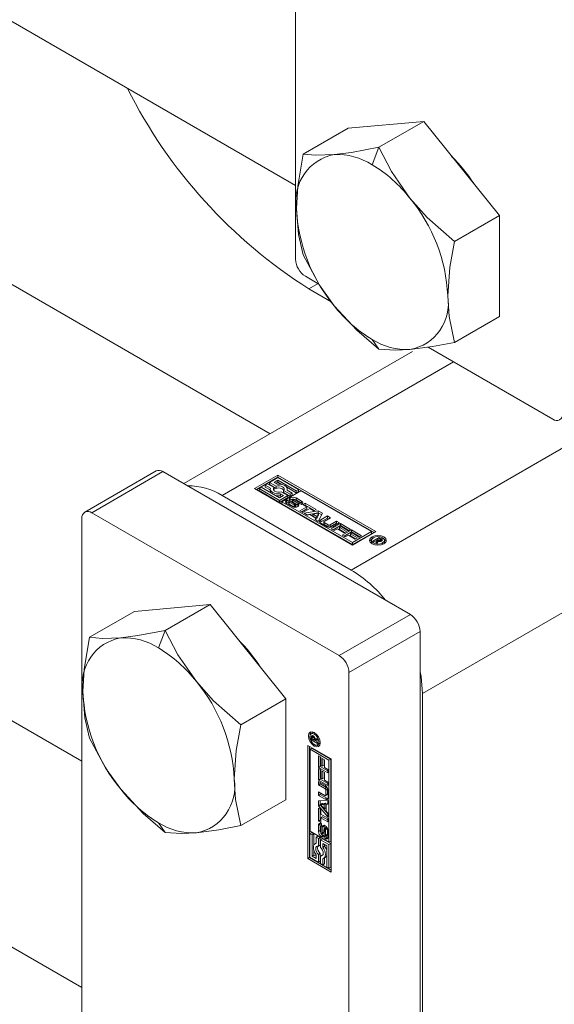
# Model space of a CAD drawing. Header units: millimetres. Extents: x 525 to 29324, y 175 to 20618.
# Tile 211 of 256: x 10328 to 10371, y 13112 to 13191. Entities that reach past the tile are written whole.
import ezdxf

# ---------------------------------------------------------------- set-up
doc = ezdxf.new("R2010")
doc.units = ezdxf.units.MM
doc.linetypes.add('SLD-Centrada-doble', pattern=[12.7, 6.35, -1.27, 1.27, -1.27, 1.27, -1.27])
doc.linetypes.add('SLD-Continua', pattern=[0])

msp = doc.modelspace()

# ---------------------------------------------------------------- linework, layer by layer
at = {"color": 7, "linetype": 'SLD-Continua', "lineweight": 18, "ltscale": 35}
for p, q in [((10348.308, 13157.696), (9000.101, 13935.999)), ((9037.429, 13935.327), (10350.327, 13177.406)), ((8985.103, 13910.018), (10333.357, 13131.687)), ((9091.169, 13830.814), (10333.357, 13113.714)), ((10350.327, 13171.547), (10350.327, 13226.909)), ((10360.51, 13182.502), (10354.499, 13181.965)), ((10360.51, 13182.502), (10356.945, 13180.445)), ((10366.52, 13175.025), (10360.51, 13182.502)), ((10354.499, 13181.965), (10350.935, 13179.907)), ((10366.52, 13175.025), (10362.956, 13172.968)), ((10366.52, 13167.011), (10366.52, 13175.025)), ((10352.184, 13169.577), (10351.105, 13170.2)), ((10351.388, 13169.203), (10353.168, 13168.175)), ((10351.388, 13169.203), (10353.168, 13168.175)), ((10351.388, 13169.203), (10353.168, 13168.175)), ((10351.388, 13169.203), (10353.168, 13168.175)), ((10351.388, 13169.203), (10353.168, 13168.175)), ((10366.52, 13167.011), (10362.956, 13164.953)), ((10370.763, 13158.852), (10360.86, 13164.569)), ((10359.61, 13164.221), (10341.444, 13153.733)), ((10339.242, 13154.741), (10333.585, 13151.476)), ((10359.449, 13143.339), (10339.792, 13154.687)), ((10347.075, 13153.34), (10348.931, 13154.412)), ((10348.931, 13154.412), (10356.71, 13149.922)), ((10348.931, 13154.249), (10348.931, 13154.412)), ((10347.216, 13153.258), (10348.931, 13154.249)), ((10348.091, 13153.724), (10347.915, 13153.623)), ((10347.915, 13153.623), (10348.33, 13153.384)), ((10347.915, 13153.46), (10347.915, 13153.623)), ((10348.617, 13153.421), (10348.091, 13153.724)), ((10348.931, 13154.21), (10348.266, 13153.825)), ((10348.266, 13153.825), (10348.792, 13153.522)), ((10348.266, 13153.662), (10348.266, 13153.825)), ((10348.266, 13153.662), (10348.792, 13153.358)), ((10348.616, 13153.825), (10348.931, 13154.007)), ((10348.856, 13153.687), (10348.616, 13153.825)), ((10348.758, 13153.744), (10348.931, 13153.844)), ((10348.792, 13153.358), (10348.792, 13153.522)), ((10356.568, 13149.84), (10348.931, 13154.249)), ((10350.558, 13153.27), (10348.931, 13154.21)), ((10348.931, 13154.007), (10350.383, 13153.169)), ((10348.931, 13153.844), (10348.931, 13154.007)), ((10348.931, 13153.844), (10349.235, 13153.669)), ((10344.494, 13152.789), (10354.747, 13146.87)), ((10354.853, 13148.85), (10347.075, 13153.34)), ((10347.6, 13153.441), (10347.425, 13153.34)), ((10347.425, 13153.34), (10349.052, 13152.401)), ((10347.425, 13153.177), (10347.425, 13153.34)), ((10347.425, 13153.177), (10349.052, 13152.238)), ((10349.052, 13152.603), (10347.6, 13153.441)), ((10347.915, 13153.46), (10348.317, 13153.228)), ((10348.317, 13153.305), (10348.317, 13153.142)), ((10348.591, 13153.224), (10348.617, 13153.257)), ((10348.617, 13153.257), (10348.617, 13153.421)), ((10349.052, 13152.401), (10349.718, 13152.785)), ((10349.367, 13152.785), (10349.052, 13152.603)), ((10349.127, 13152.923), (10349.367, 13152.785)), ((10349.127, 13152.76), (10349.127, 13152.923)), ((10349.127, 13152.76), (10349.226, 13152.703)), ((10349.718, 13152.785), (10349.192, 13153.089)), ((10350.733, 13153.169), (10349.227, 13152.3)), ((10349.367, 13153.19), (10349.893, 13152.886)), ((10349.367, 13153.026), (10349.367, 13153.19)), ((10349.367, 13153.026), (10349.893, 13152.723)), ((10349.621, 13153.446), (10350.383, 13153.006)), ((10350.068, 13152.987), (10349.653, 13153.227)), ((10349.667, 13153.219), (10349.667, 13153.305)), ((10349.718, 13152.622), (10349.718, 13152.785)), ((10349.893, 13152.886), (10350.068, 13152.987)), ((10349.893, 13152.723), (10349.893, 13152.886)), ((10349.893, 13152.723), (10350.068, 13152.824)), ((10350.068, 13152.824), (10350.068, 13152.987)), ((10350.383, 13153.169), (10350.558, 13153.27)), ((10350.383, 13153.006), (10350.383, 13153.169)), ((10350.383, 13153.006), (10350.558, 13153.107)), ((10350.558, 13153.107), (10350.558, 13153.27)), ((10356.359, 13149.922), (10350.733, 13153.169)), ((10349.052, 13152.238), (10349.718, 13152.622)), ((10349.052, 13152.238), (10349.052, 13152.401)), ((10349.227, 13152.3), (10354.853, 13149.052)), ((10349.227, 13152.3), (10349.227, 13152.136)), ((10349.227, 13152.136), (10354.853, 13148.889)), ((10350.047, 13151.912), (10349.61, 13152.165)), ((10349.621, 13152.436), (10349.802, 13152.331)), ((10349.621, 13152.272), (10349.621, 13152.436)), ((10349.621, 13152.272), (10349.786, 13152.177)), ((10349.786, 13152.309), (10349.786, 13152.146)), ((10349.802, 13152.331), (10349.798, 13152.329)), ((10349.832, 13152.256), (10350.206, 13152.04)), ((10349.832, 13152.093), (10350.206, 13151.877)), ((10350.306, 13152.094), (10349.907, 13152.337)), ((10350.066, 13152.472), (10350.066, 13152.308)), ((10350.11, 13152.418), (10350.513, 13152.174)), ((10350.11, 13152.255), (10350.513, 13152.011)), ((10350.576, 13152.258), (10350.202, 13152.474)), ((10350.259, 13151.858), (10350.259, 13152.019)), ((10350.308, 13151.858), (10350.308, 13152.014)), ((10350.347, 13151.877), (10350.347, 13152.04)), ((10350.365, 13152.603), (10350.803, 13152.35)), ((10350.365, 13152.439), (10350.803, 13152.187)), ((10350.791, 13152.078), (10350.609, 13152.183)), ((10350.623, 13152.176), (10350.623, 13152.205)), ((10350.903, 13152.085), (10351.081, 13152.188)), ((10351.227, 13151.897), (10350.903, 13152.085)), ((10351.044, 13152.003), (10351.081, 13152.024)), ((10351.081, 13152.188), (10351.969, 13151.675)), ((10351.081, 13152.024), (10351.081, 13152.188)), ((10351.081, 13152.024), (10351.827, 13151.594)), ((10353.792, 13140.073), (10334.135, 13151.421)), ((10350.674, 13151.578), (10351.227, 13151.897)), ((10350.913, 13151.44), (10350.674, 13151.578)), ((10350.815, 13151.497), (10351.227, 13151.734)), ((10351.466, 13151.759), (10350.913, 13151.44)), ((10351.011, 13151.384), (10352.131, 13151.582)), ((10351.266, 13151.237), (10351.011, 13151.384)), ((10351.227, 13151.734), (10351.227, 13151.897)), ((10351.227, 13151.259), (10352.131, 13151.418)), ((10351.454, 13151.269), (10351.266, 13151.237)), ((10351.936, 13150.991), (10351.454, 13151.269)), ((10351.79, 13151.572), (10351.466, 13151.759)), ((10352.144, 13151.39), (10351.697, 13151.313)), ((10351.697, 13151.313), (10352.012, 13151.132)), ((10351.697, 13151.15), (10351.697, 13151.313)), ((10351.697, 13151.15), (10352.012, 13150.968)), ((10351.969, 13151.675), (10351.79, 13151.572)), ((10352.012, 13151.132), (10352.144, 13151.39)), ((10352.012, 13150.968), (10352.144, 13151.227)), ((10352.012, 13150.968), (10352.012, 13151.132)), ((10352.131, 13151.582), (10352.477, 13151.382)), ((10352.131, 13151.418), (10352.131, 13151.582)), ((10352.131, 13151.418), (10352.41, 13151.257)), ((10352.477, 13151.382), (10352.134, 13150.735)), ((10352.144, 13151.227), (10352.144, 13151.39)), ((10352.326, 13150.859), (10352.854, 13151.164)), ((10352.854, 13151.164), (10353.093, 13151.026)), ((10352.854, 13151.001), (10352.854, 13151.164)), ((10333.357, 13084.996), (10333.357, 13150.972)), ((10351.879, 13150.883), (10351.936, 13150.991)), ((10352.134, 13150.735), (10351.879, 13150.883)), ((10351.936, 13150.85), (10351.936, 13150.991)), ((10352.326, 13150.696), (10352.854, 13151.001)), ((10352.833, 13150.306), (10352.326, 13150.598)), ((10352.561, 13150.695), (10352.561, 13150.531)), ((10353.093, 13151.026), (10352.591, 13150.737)), ((10352.591, 13150.653), (10352.928, 13150.459)), ((10352.591, 13150.49), (10352.928, 13150.295)), ((10352.854, 13151.001), (10352.951, 13150.945)), ((10353.072, 13150.459), (10353.574, 13150.748)), ((10353.072, 13150.295), (10353.574, 13150.585)), ((10353.165, 13150.14), (10353.897, 13150.562)), ((10353.813, 13150.61), (10353.285, 13150.306)), ((10353.307, 13150.058), (10353.897, 13150.399)), ((10353.574, 13150.748), (10353.813, 13150.61)), ((10353.574, 13150.585), (10353.574, 13150.748)), ((10353.574, 13150.585), (10353.672, 13150.529)), ((10353.897, 13150.562), (10354.697, 13150.1)), ((10353.897, 13150.399), (10353.897, 13150.562)), ((10353.897, 13150.399), (10354.555, 13150.019)), ((10353.402, 13150.003), (10353.165, 13150.14)), ((10353.652, 13150.147), (10353.402, 13150.003)), ((10354.188, 13149.838), (10353.652, 13150.147)), ((10353.955, 13150.322), (10353.83, 13150.25)), ((10353.83, 13150.25), (10354.366, 13149.941)), ((10353.83, 13150.087), (10353.83, 13150.25)), ((10353.83, 13150.087), (10354.225, 13149.859)), ((10354.518, 13149.997), (10353.955, 13150.322)), ((10354.035, 13149.638), (10354.767, 13150.06)), ((10354.272, 13149.501), (10354.035, 13149.638)), ((10354.177, 13149.556), (10354.767, 13149.897)), ((10354.366, 13149.941), (10354.188, 13149.838)), ((10354.522, 13149.645), (10354.272, 13149.501)), ((10354.697, 13150.1), (10354.518, 13149.997)), ((10355.057, 13149.336), (10354.522, 13149.645)), ((10354.825, 13149.82), (10354.7, 13149.748)), ((10354.7, 13149.748), (10355.236, 13149.439)), ((10354.7, 13149.585), (10354.7, 13149.748)), ((10354.7, 13149.585), (10355.095, 13149.357)), ((10354.767, 13150.06), (10355.567, 13149.598)), ((10354.767, 13149.897), (10354.767, 13150.06)), ((10354.767, 13149.897), (10355.425, 13149.517)), ((10355.388, 13149.495), (10354.825, 13149.82)), ((10356.71, 13149.922), (10354.853, 13148.85)), ((10354.853, 13149.052), (10356.359, 13149.922)), ((10354.853, 13148.889), (10356.359, 13149.758)), ((10355.567, 13149.598), (10355.388, 13149.495)), ((10356.359, 13149.922), (10356.359, 13149.758)), ((10354.853, 13148.889), (10354.853, 13149.052)), ((10355.236, 13149.439), (10355.057, 13149.336)), ((10356.363, 13149.23), (10356.363, 13149.067)), ((10356.363, 13149.067), (10356.392, 13148.968)), ((10356.465, 13149.167), (10356.972, 13149.459)), ((10356.564, 13149.109), (10356.465, 13149.167)), ((10356.8, 13149.245), (10356.564, 13149.109)), ((10356.697, 13149.033), (10356.8, 13149.245)), ((10356.813, 13148.966), (10356.697, 13149.033)), ((10356.759, 13148.997), (10356.8, 13149.082)), ((10356.8, 13149.082), (10356.8, 13149.245)), ((10356.8, 13149.196), (10356.823, 13149.21)), ((10356.882, 13149.151), (10356.813, 13148.966)), ((10356.988, 13149.354), (10356.823, 13149.258)), ((10356.823, 13149.258), (10356.846, 13149.245)), ((10356.823, 13149.095), (10356.823, 13149.258)), ((10356.823, 13149.095), (10356.846, 13149.082)), ((10356.846, 13149.082), (10356.846, 13149.245)), ((10356.846, 13149.082), (10356.854, 13149.077)), ((10356.962, 13149.133), (10356.962, 13149.206)), ((10356.972, 13149.459), (10357.138, 13149.363)), ((10356.972, 13149.344), (10356.972, 13149.459)), ((10357.025, 13149.333), (10356.988, 13149.354)), ((10357.038, 13149.325), (10357.025, 13149.333)), ((10357.049, 13149.317), (10357.038, 13149.325)), ((10357.044, 13149.134), (10357.044, 13149.222)), ((10357.088, 13149.143), (10357.088, 13149.269)), ((10357.088, 13149.228), (10357.138, 13149.199)), ((10357.358, 13148.968), (10357.387, 13149.067)), ((10357.387, 13149.067), (10357.387, 13149.23)), ((10343.539, 13144.126), (10337.529, 13143.589)), ((10343.539, 13144.126), (10339.975, 13142.069)), ((10349.55, 13136.65), (10343.539, 13144.126)), ((10337.529, 13143.589), (10333.964, 13141.531)), ((10360.227, 13076.015), (10360.227, 13141.992)), ((10354.57, 13072.75), (10354.57, 13138.726)), ((10360.404, 13080.731), (10360.404, 13137.072)), ((10349.55, 13136.65), (10345.985, 13134.592)), ((10349.55, 13128.635), (10349.55, 13136.65)), ((10351.701, 13133.953), (10351.559, 13133.872)), ((10351.8, 13133.977), (10351.701, 13133.953)), ((10351.569, 13133.397), (10351.569, 13133.59)), ((10351.668, 13133.455), (10351.569, 13133.397)), ((10352.075, 13133.105), (10351.569, 13133.397)), ((10351.653, 13133.535), (10351.652, 13133.521)), ((10351.652, 13133.521), (10351.652, 13133.506)), ((10351.652, 13133.506), (10351.652, 13133.464)), ((10351.652, 13133.464), (10351.817, 13133.369)), ((10351.785, 13133.656), (10351.676, 13133.593)), ((10351.71, 13133.613), (10351.71, 13133.671)), ((10351.815, 13133.622), (10351.738, 13133.578)), ((10351.856, 13133.552), (10351.793, 13133.515)), ((10351.959, 13133.477), (10351.817, 13133.395)), ((10351.959, 13133.45), (10351.817, 13133.369)), ((10351.817, 13133.369), (10351.817, 13133.395)), ((10351.982, 13133.437), (10351.84, 13133.355)), ((10352.075, 13133.372), (10351.84, 13133.355)), ((10351.84, 13133.355), (10352.075, 13133.219)), ((10351.882, 13133.379), (10351.859, 13133.393)), ((10351.88, 13133.474), (10352.075, 13133.506)), ((10351.959, 13133.477), (10351.959, 13133.487)), ((10351.959, 13133.45), (10351.959, 13133.477)), ((10352.075, 13133.444), (10351.982, 13133.437)), ((10352.075, 13133.506), (10352.075, 13133.372)), ((10352.075, 13133.219), (10352.075, 13133.105)), ((10351.299, 13132.939), (10353.156, 13131.867)), ((10351.299, 13123.957), (10351.299, 13132.939)), ((10351.441, 13132.857), (10351.441, 13124.038)), ((10351.475, 13132.635), (10351.616, 13132.717)), ((10351.475, 13132.635), (10351.475, 13126.139)), ((10352.981, 13131.766), (10351.475, 13132.635)), ((10353.122, 13131.847), (10351.616, 13132.717)), ((10352.072, 13132.984), (10352.213, 13133.066)), ((10352.151, 13132.111), (10352.329, 13132.008)), ((10352.151, 13131.187), (10352.151, 13132.111)), ((10352.292, 13131.269), (10352.292, 13132.029)), ((10352.329, 13132.008), (10352.329, 13131.357)), ((10352.454, 13131.904), (10352.633, 13131.801)), ((10352.454, 13131.285), (10352.454, 13131.904)), ((10352.596, 13131.367), (10352.596, 13131.823)), ((10352.633, 13131.801), (10352.633, 13131.182)), ((10353.122, 13131.847), (10352.981, 13131.766)), ((10352.981, 13125.27), (10352.981, 13131.766)), ((10353.122, 13125.351), (10353.122, 13131.847)), ((10353.156, 13131.867), (10353.156, 13122.885)), ((10352.292, 13131.269), (10352.151, 13131.187)), ((10352.882, 13130.765), (10352.151, 13131.187)), ((10352.151, 13131.106), (10352.329, 13131.003)), ((10352.151, 13130.182), (10352.151, 13131.106)), ((10352.882, 13130.928), (10352.292, 13131.269)), ((10352.292, 13130.264), (10352.292, 13131.025)), ((10352.329, 13131.357), (10352.454, 13131.285)), ((10352.329, 13131.003), (10352.329, 13130.353)), ((10352.596, 13131.367), (10352.454, 13131.285)), ((10352.454, 13130.9), (10352.633, 13130.797)), ((10352.454, 13130.281), (10352.454, 13130.9)), ((10352.596, 13130.362), (10352.596, 13130.818)), ((10352.633, 13131.182), (10352.882, 13131.038)), ((10352.882, 13131.038), (10352.882, 13130.765)), ((10352.292, 13130.264), (10352.151, 13130.182)), ((10352.882, 13129.76), (10352.151, 13130.182)), ((10352.151, 13130.086), (10352.679, 13129.781)), ((10352.151, 13129.81), (10352.151, 13130.086)), ((10352.882, 13129.923), (10352.292, 13130.264)), ((10352.329, 13130.353), (10352.454, 13130.281)), ((10352.596, 13130.362), (10352.454, 13130.281)), ((10352.633, 13130.797), (10352.633, 13130.178)), ((10352.633, 13130.178), (10352.882, 13130.034)), ((10352.882, 13130.034), (10352.882, 13129.76)), ((10352.292, 13129.892), (10352.151, 13129.81)), ((10352.653, 13129.52), (10352.151, 13129.81)), ((10352.151, 13129.254), (10352.653, 13128.964)), ((10352.151, 13128.978), (10352.151, 13129.254)), ((10352.292, 13129.892), (10352.292, 13130.004)), ((10352.794, 13129.602), (10352.292, 13129.892)), ((10352.725, 13129.006), (10352.725, 13129.395)), ((10352.867, 13129.088), (10352.867, 13129.476)), ((10352.905, 13129.389), (10352.905, 13128.804)), ((10349.55, 13128.635), (10345.985, 13126.578)), ((10352.292, 13129.06), (10352.151, 13128.978)), ((10352.679, 13128.674), (10352.151, 13128.978)), ((10352.151, 13128.542), (10352.882, 13128.569)), ((10352.151, 13128.143), (10352.151, 13128.542)), ((10352.292, 13129.06), (10352.292, 13129.172)), ((10352.82, 13128.755), (10352.292, 13129.06)), ((10352.292, 13128.225), (10352.292, 13128.548)), ((10352.704, 13128.959), (10352.845, 13129.041)), ((10352.882, 13128.569), (10352.882, 13128.275)), ((10352.292, 13128.225), (10352.151, 13128.143)), ((10352.882, 13127.272), (10352.151, 13128.143)), ((10352.151, 13127.956), (10352.329, 13127.853)), ((10352.151, 13126.931), (10352.151, 13127.956)), ((10352.882, 13127.522), (10352.292, 13128.225)), ((10352.292, 13127.013), (10352.292, 13127.875)), ((10352.452, 13128.333), (10352.31, 13128.251)), ((10352.6, 13128.265), (10352.31, 13128.251)), ((10352.31, 13128.251), (10352.6, 13127.902)), ((10352.329, 13127.853), (10352.329, 13127.478)), ((10352.742, 13128.347), (10352.452, 13128.333)), ((10352.742, 13128.347), (10352.6, 13128.265)), ((10352.6, 13127.902), (10352.6, 13128.265)), ((10352.742, 13127.983), (10352.6, 13127.902)), ((10352.742, 13127.983), (10352.742, 13128.347)), ((10352.882, 13128.34), (10352.76, 13128.269)), ((10352.882, 13128.275), (10352.76, 13128.269)), ((10352.76, 13128.269), (10352.76, 13127.713)), ((10352.76, 13127.713), (10352.882, 13127.567)), ((10352.292, 13127.013), (10352.151, 13126.931)), ((10352.329, 13126.828), (10352.151, 13126.931)), ((10352.329, 13126.991), (10352.292, 13127.013)), ((10352.329, 13127.478), (10352.882, 13127.159)), ((10352.471, 13127.284), (10352.329, 13127.202)), ((10352.329, 13127.202), (10352.329, 13126.828)), ((10352.882, 13126.883), (10352.329, 13127.202)), ((10352.882, 13127.047), (10352.471, 13127.284)), ((10352.882, 13127.567), (10352.882, 13127.272)), ((10352.882, 13127.159), (10352.882, 13126.883)), ((10351.475, 13126.139), (10352.981, 13125.27)), ((10352.149, 13126.104), (10352.149, 13126.609)), ((10352.291, 13126.185), (10352.291, 13126.69)), ((10352.342, 13126.458), (10352.342, 13126.026)), ((10352.39, 13126.54), (10352.365, 13126.525)), ((10352.391, 13126.734), (10352.39, 13126.524)), ((10352.437, 13125.975), (10352.446, 13126.445)), ((10352.578, 13126.057), (10352.588, 13126.527)), ((10352.619, 13126.307), (10352.609, 13125.839)), ((10352.787, 13126.451), (10352.646, 13126.369)), ((10352.823, 13126.426), (10352.688, 13126.348)), ((10352.848, 13126.384), (10352.708, 13126.303)), ((10352.716, 13125.815), (10352.716, 13126.247)), ((10352.857, 13125.897), (10352.857, 13126.329)), ((10352.906, 13126.174), (10352.906, 13125.669)), ((10351.616, 13126.018), (10351.474, 13125.937)), ((10351.65, 13125.836), (10351.474, 13125.937)), ((10351.474, 13125.937), (10351.474, 13124.058)), ((10351.791, 13125.917), (10351.616, 13126.018)), ((10351.791, 13125.917), (10351.65, 13125.836)), ((10351.65, 13124.159), (10351.65, 13125.836)), ((10351.791, 13125.037), (10351.791, 13125.917)), ((10352.106, 13125.735), (10351.965, 13125.654)), ((10351.965, 13125.654), (10351.965, 13125.174)), ((10352.14, 13125.552), (10351.965, 13125.654)), ((10352.281, 13125.634), (10352.106, 13125.735)), ((10352.281, 13125.634), (10352.14, 13125.552)), ((10352.14, 13124.945), (10352.14, 13125.552)), ((10352.281, 13125.027), (10352.281, 13125.634)), ((10352.457, 13125.533), (10352.315, 13125.451)), ((10352.981, 13125.067), (10352.315, 13125.451)), ((10352.315, 13125.451), (10352.315, 13124.844)), ((10352.412, 13125.909), (10352.554, 13125.991)), ((10353.122, 13125.149), (10352.457, 13125.533)), ((10352.666, 13125.751), (10352.67, 13125.749)), ((10352.666, 13125.542), (10352.666, 13125.751)), ((10352.807, 13125.624), (10352.666, 13125.542)), ((10352.693, 13125.748), (10352.834, 13125.83)), ((10352.807, 13125.624), (10352.807, 13125.814)), ((10352.981, 13125.27), (10353.122, 13125.351)), ((10351.791, 13124.241), (10351.791, 13124.592)), ((10351.965, 13125.19), (10351.89, 13125.147)), ((10352.281, 13125.027), (10352.14, 13124.945)), ((10352.49, 13124.871), (10352.49, 13125.148)), ((10352.49, 13125.148), (10352.805, 13124.966)), ((10352.632, 13124.953), (10352.49, 13124.871)), ((10352.632, 13124.953), (10352.632, 13125.066)), ((10352.805, 13124.966), (10352.805, 13123.29)), ((10353.122, 13125.149), (10352.981, 13125.067)), ((10352.981, 13123.188), (10352.981, 13125.067)), ((10353.122, 13123.27), (10353.122, 13125.149)), ((10351.441, 13124.038), (10351.299, 13123.957)), ((10353.156, 13122.885), (10351.299, 13123.957)), ((10353.156, 13123.048), (10351.441, 13124.038)), ((10351.474, 13124.058), (10352.14, 13123.674)), ((10351.791, 13124.241), (10351.65, 13124.159)), ((10351.965, 13123.977), (10351.65, 13124.159)), ((10351.965, 13124.141), (10351.791, 13124.241)), ((10351.965, 13124.254), (10351.965, 13123.977)), ((10352.281, 13124.363), (10352.14, 13124.281)), ((10352.14, 13123.674), (10352.14, 13124.281)), ((10352.281, 13123.755), (10352.281, 13124.363)), ((10352.457, 13124.262), (10352.315, 13124.18)), ((10352.315, 13124.18), (10352.315, 13123.573)), ((10352.499, 13124.256), (10352.457, 13124.262)), ((10352.49, 13123.472), (10352.49, 13123.951)), ((10352.565, 13123.978), (10352.707, 13124.06)), ((10352.632, 13123.553), (10352.632, 13124.016)), ((10352.281, 13123.755), (10352.14, 13123.674)), ((10352.315, 13123.573), (10352.49, 13123.472)), ((10352.632, 13123.553), (10352.49, 13123.472)), ((10352.805, 13123.29), (10352.981, 13123.188)), ((10353.122, 13123.27), (10352.981, 13123.188))]:
    msp.add_line(p, q, dxfattribs=at)
at = {"color": 8, "linetype": 'SLD-Centrada-doble', "lineweight": 18, "ltscale": 35}
for p, q in [((10356.409, 13179.061), (10356.945, 13180.445)), ((10352.111, 13169.62), (10351.388, 13169.203)), ((10352.111, 13169.62), (10351.388, 13169.203)), ((10352.111, 13169.62), (10351.388, 13169.203)), ((10352.111, 13169.62), (10351.388, 13169.203)), ((10352.111, 13169.62), (10351.388, 13169.203)), ((10356.945, 13164.416), (10356.409, 13165.18)), ((10344.494, 13152.789), (10362.88, 13163.403)), ((10354.747, 13146.87), (10375.748, 13158.994)), ((10334.135, 13151.421), (10339.792, 13154.687)), ((10349.61, 13152.267), (10349.61, 13152.43)), ((10349.787, 13152.139), (10349.787, 13152.302)), ((10349.803, 13152.114), (10349.803, 13152.277)), ((10349.832, 13152.093), (10349.832, 13152.256)), ((10349.906, 13152.439), (10349.906, 13152.603)), ((10350.071, 13152.29), (10350.071, 13152.453)), ((10350.09, 13152.269), (10350.09, 13152.433)), ((10350.11, 13152.255), (10350.11, 13152.418)), ((10350.206, 13151.877), (10350.206, 13152.04)), ((10350.334, 13152.022), (10350.334, 13151.86)), ((10350.365, 13152.439), (10350.365, 13152.603)), ((10350.513, 13152.011), (10350.513, 13152.174)), ((10350.621, 13152.176), (10350.621, 13152.197)), ((10350.803, 13152.187), (10350.803, 13152.35)), ((10352.326, 13150.696), (10352.326, 13150.859)), ((10352.591, 13150.49), (10352.591, 13150.653)), ((10352.928, 13150.295), (10352.928, 13150.459)), ((10353.072, 13150.295), (10353.072, 13150.459)), ((10356.407, 13149.35), (10356.407, 13149.5)), ((10357.052, 13149.135), (10357.052, 13149.226)), ((10357.075, 13149.139), (10357.075, 13149.243)), ((10357.138, 13149.199), (10357.138, 13149.363)), ((10357.196, 13149.201), (10357.196, 13149.318)), ((10357.237, 13148.91), (10357.237, 13149.021)), ((10360.404, 13137.072), (10381.405, 13149.196)), ((10353.792, 13140.073), (10359.449, 13143.339)), ((10339.438, 13140.685), (10339.975, 13142.069)), ((10354.57, 13138.726), (10360.227, 13141.992)), ((10351.71, 13133.671), (10351.569, 13133.59)), ((10351.68, 13133.721), (10351.579, 13133.662)), ((10351.794, 13133.647), (10351.704, 13133.595)), ((10351.809, 13133.629), (10351.73, 13133.583)), ((10351.912, 13133.902), (10351.816, 13133.846)), ((10351.946, 13132.963), (10351.816, 13132.887)), ((10352.794, 13129.602), (10352.653, 13129.52)), ((10352.867, 13129.476), (10352.725, 13129.395)), ((10352.82, 13128.755), (10352.679, 13128.674)), ((10352.867, 13129.088), (10352.725, 13129.006)), ((10339.975, 13126.04), (10339.438, 13126.804)), ((10352.291, 13126.69), (10352.149, 13126.609)), ((10352.291, 13126.185), (10352.149, 13126.104)), ((10352.39, 13126.539), (10352.373, 13126.528)), ((10352.588, 13126.527), (10352.446, 13126.445)), ((10352.668, 13126.367), (10352.808, 13126.448)), ((10352.857, 13126.329), (10352.716, 13126.247)), ((10352.521, 13125.787), (10352.379, 13125.705)), ((10352.567, 13126.005), (10352.426, 13125.924)), ((10352.576, 13126.032), (10352.434, 13125.95)), ((10352.578, 13126.057), (10352.437, 13125.975)), ((10352.818, 13125.618), (10352.676, 13125.536)), ((10352.84, 13125.835), (10352.699, 13125.753)), ((10352.853, 13125.861), (10352.712, 13125.78)), ((10352.857, 13125.897), (10352.716, 13125.815))]:
    msp.add_line(p, q, dxfattribs=at)
at = {"color": 7, "linetype": 'SLD-Continua', "lineweight": 18, "ltscale": 35, "flags": 128}
for points in [[(10356.945, 13180.445), (10354.777, 13180.039), (10353.403, 13179.866)], [(10359.414, 13176.396), (10357.954, 13178.514), (10356.945, 13180.445)], [(10350.935, 13179.907), (10350.5, 13177.344), (10350.398, 13175.59)], [(10353.403, 13179.866), (10351.943, 13179.816), (10350.935, 13179.907)], [(10362.956, 13172.968), (10360.787, 13174.873), (10359.414, 13176.396)], [(10350.398, 13175.59), (10350.563, 13173.518), (10350.935, 13171.893)], [(10362.419, 13168.651), (10362.584, 13170.913), (10362.956, 13172.968)], [(10350.935, 13171.893), (10352.234, 13169.485), (10353.403, 13167.845)], [(10362.956, 13164.953), (10362.521, 13167.014), (10362.419, 13168.651)], [(10353.403, 13167.845), (10355.194, 13165.918), (10356.945, 13164.416)], [(10359.414, 13164.375), (10361.204, 13164.616), (10362.956, 13164.953)], [(10356.945, 13164.416), (10358.244, 13164.32), (10359.414, 13164.375)], [(10348.792, 13153.522), (10348.919, 13153.547), (10349.054, 13153.548), (10349.183, 13153.524), (10349.292, 13153.479), (10349.371, 13153.416), (10349.412, 13153.341), (10349.41, 13153.263), (10349.367, 13153.19)], [(10349.653, 13153.227), (10349.666, 13153.323), (10349.638, 13153.417), (10349.571, 13153.505), (10349.469, 13153.581), (10349.338, 13153.64), (10349.186, 13153.678), (10349.022, 13153.694), (10348.856, 13153.687)], [(10348.33, 13153.384), (10348.317, 13153.288), (10348.345, 13153.193), (10348.412, 13153.105), (10348.514, 13153.03), (10348.645, 13152.971), (10348.798, 13152.932), (10348.962, 13152.916), (10349.127, 13152.923)], [(10349.192, 13153.089), (10349.064, 13153.063), (10348.929, 13153.063), (10348.8, 13153.086), (10348.691, 13153.132), (10348.612, 13153.195), (10348.571, 13153.269), (10348.573, 13153.347), (10348.617, 13153.421)], [(10349.61, 13152.267), (10349.57, 13152.238), (10349.547, 13152.216)], [(10349.906, 13152.439), (10349.865, 13152.411), (10349.843, 13152.388)], [(10350.57, 13151.963), (10350.551, 13151.983), (10350.513, 13152.011)], [(10350.866, 13152.136), (10350.843, 13152.158), (10350.803, 13152.187)], [(10352.326, 13150.696), (10352.286, 13150.668), (10352.265, 13150.647)], [(10356.407, 13149.5), (10356.622, 13149.583), (10356.875, 13149.612), (10357.128, 13149.583), (10357.343, 13149.5), (10357.487, 13149.376), (10357.537, 13149.23), (10357.487, 13149.084), (10357.343, 13148.96)], [(10357.343, 13148.96), (10357.128, 13148.877), (10356.875, 13148.848), (10356.622, 13148.877), (10356.407, 13148.96), (10356.263, 13149.084), (10356.213, 13149.23), (10356.263, 13149.376), (10356.407, 13149.5)], [(10356.228, 13149.148), (10356.263, 13149.213), (10356.392, 13149.328)], [(10356.513, 13149.439), (10356.402, 13149.343), (10356.363, 13149.23), (10356.402, 13149.117), (10356.513, 13149.021), (10356.679, 13148.957), (10356.875, 13148.934), (10357.071, 13148.957), (10357.237, 13149.021)], [(10357.237, 13149.021), (10357.348, 13149.117), (10357.387, 13149.23), (10357.348, 13149.343), (10357.237, 13149.439), (10357.071, 13149.503), (10356.875, 13149.526), (10356.679, 13149.503), (10356.513, 13149.439)], [(10357.358, 13149.328), (10357.487, 13149.213), (10357.522, 13149.148)], [(10339.975, 13142.069), (10337.806, 13141.663), (10336.433, 13141.49)], [(10342.443, 13138.02), (10340.983, 13140.138), (10339.975, 13142.069)], [(10333.964, 13141.531), (10333.53, 13138.969), (10333.428, 13137.214)], [(10336.433, 13141.49), (10334.973, 13141.44), (10333.964, 13141.531)], [(10360.227, 13138.794), (10360.295, 13138.409), (10360.404, 13137.072)], [(10345.985, 13134.592), (10343.817, 13136.498), (10342.443, 13138.02)], [(10333.428, 13137.214), (10333.593, 13135.142), (10333.964, 13133.517)], [(10345.448, 13130.275), (10345.614, 13132.538), (10345.985, 13134.592)], [(10351.816, 13132.887), (10351.636, 13133.032), (10351.484, 13133.237), (10351.383, 13133.471), (10351.347, 13133.698), (10351.383, 13133.885), (10351.484, 13134.002), (10351.636, 13134.031), (10351.816, 13133.969)], [(10351.489, 13133.797), (10351.524, 13133.966), (10351.563, 13134.029)], [(10351.816, 13133.969), (10351.995, 13133.824), (10352.147, 13133.619), (10352.248, 13133.385), (10352.284, 13133.158), (10352.248, 13132.971), (10352.147, 13132.855), (10351.995, 13132.825), (10351.816, 13132.887)], [(10333.964, 13133.517), (10335.263, 13131.109), (10336.433, 13129.469)], [(10351.816, 13133.846), (10351.677, 13133.895), (10351.559, 13133.872), (10351.481, 13133.781), (10351.453, 13133.637), (10351.481, 13133.461), (10351.559, 13133.28), (10351.677, 13133.122), (10351.816, 13133.01)], [(10351.816, 13133.01), (10351.954, 13132.962), (10352.072, 13132.984), (10352.15, 13133.075), (10352.178, 13133.219), (10352.15, 13133.395), (10352.072, 13133.576), (10351.954, 13133.735), (10351.816, 13133.846)], [(10352.21, 13132.909), (10352.136, 13132.907), (10351.972, 13132.96)], [(10352.213, 13133.066), (10352.213, 13133.066), (10352.284, 13133.14)], [(10345.985, 13126.578), (10345.55, 13128.638), (10345.448, 13130.275)], [(10336.433, 13129.469), (10338.224, 13127.542), (10339.975, 13126.04)], [(10352.82, 13128.755), (10352.864, 13128.735), (10352.893, 13128.727)], [(10342.443, 13125.999), (10344.234, 13126.24), (10345.985, 13126.578)], [(10352.303, 13126.77), (10352.295, 13126.74), (10352.291, 13126.69)], [(10352.601, 13126.601), (10352.593, 13126.575), (10352.588, 13126.527)], [(10339.975, 13126.04), (10341.274, 13125.944), (10342.443, 13125.999)], [(10352.521, 13125.787), (10352.566, 13125.766), (10352.596, 13125.758)], [(10352.818, 13125.618), (10352.863, 13125.597), (10352.893, 13125.589)], [(10351.965, 13125.174), (10351.875, 13125.138), (10351.807, 13125.066), (10351.765, 13124.964), (10351.75, 13124.838), (10351.765, 13124.695), (10351.807, 13124.544), (10351.875, 13124.394), (10351.965, 13124.254)], [(10352.14, 13124.281), (10352.054, 13124.379), (10351.986, 13124.495), (10351.942, 13124.619), (10351.927, 13124.736), (10351.942, 13124.836), (10351.986, 13124.908), (10352.054, 13124.946), (10352.14, 13124.945)], [(10352.315, 13124.844), (10352.401, 13124.746), (10352.469, 13124.63), (10352.513, 13124.507), (10352.528, 13124.389), (10352.513, 13124.289), (10352.469, 13124.217), (10352.401, 13124.179), (10352.315, 13124.18)], [(10352.49, 13123.951), (10352.58, 13123.987), (10352.648, 13124.059), (10352.69, 13124.161), (10352.705, 13124.287), (10352.69, 13124.43), (10352.648, 13124.581), (10352.58, 13124.731), (10352.49, 13124.871)]]:
    msp.add_lwpolyline(points, dxfattribs=at)
at = {"color": 7, "linetype": 'SLD-Continua', "lineweight": 18, "ltscale": 1225}
for centre, radius, start, end in [((10372.903, 13203.179), 40.215, 206.68931, 237.65598), ((10372.903, 13203.179), 40.215, 206.68931, 237.65598), ((10372.903, 13203.179), 40.215, 206.68931, 237.65598), ((10372.903, 13203.179), 40.215, 206.68931, 237.65598), ((10372.903, 13203.179), 40.215, 206.68931, 237.65598), ((10354.088, 13176.191), 3.738, 100.54678, 189.25188), ((10353.618, 13174.655), 5.215, 57.65072, 92.35776), ((10353.916, 13170.769), 12.561, 32.73072, 45.45675), ((10350.693, 13169.588), 11.064, 37.97873, 58.8941), ((10349.386, 13168.05), 13.047, 2.63929, 39.77207), ((10363.431, 13176.191), 13.047, 182.63929, 219.77207), ((10352.016, 13171.624), 1.69, 182.60548, 237.39452), ((10358.73, 13168.05), 3.738, 280.54678, 9.25188), ((10362.125, 13174.653), 11.064, 217.97873, 238.8941), ((10359.199, 13169.586), 5.215, 237.65072, 272.35776), ((10371.066, 13159.224), 0.48, 230.79671, 9.21404), ((10339.469, 13154.237), 0.553, 54.38242, 114.30712), ((10341.872, 13148.685), 4.87, 57.42933, 91.37873), ((10348.568, 13153.146), 0.252, 180.83982, 214.93757), ((10348.992, 13153.888), 1.136, 257.64114, 276.85822), ((10348.995, 13152.86), 0.539, 42.49117, 112.19889), ((10349.661, 13152.297), 0.142, 110.78342, 249.21658), ((10349.769, 13152.156), 0.317, 117.81875, 119.98536), ((10349.769, 13151.992), 0.317, 117.81875, 119.98536), ((10349.809, 13152.309), 0.0235, 154.98634, 198.51245), ((10349.809, 13152.146), 0.0235, 180.1049, 198.60246), ((10349.846, 13152.323), 0.0626, 200.07496, 227.5276), ((10349.846, 13152.16), 0.0626, 200.07496, 227.5276), ((10349.812, 13152.306), 0.0274, 120.08132, 149.71125), ((10349.906, 13152.386), 0.15, 226.77381, 240.43375), ((10349.906, 13152.223), 0.15, 226.77381, 240.43375), ((10349.956, 13152.47), 0.142, 110.8418, 249.57452), ((10350.135, 13152.159), 0.5, 62.60967, 117.39033), ((10350.119, 13152.043), 0.451, 95.36081, 118.31483), ((10350.277, 13152.356), 0.5, 242.60967, 297.39033), ((10350.089, 13152.471), 0.0231, 114.94347, 170.69305), ((10350.099, 13152.472), 0.0335, 174.56339, 213.90864), ((10350.1, 13152.309), 0.0345, 180.89109, 213.51925), ((10350.149, 13152.504), 0.093, 213.22777, 230.37442), ((10350.149, 13152.341), 0.093, 213.22777, 230.37442), ((10350.1, 13152.455), 0.0431, 118.37317, 119.99067), ((10350.111, 13152.433), 0.067, 84.24472, 117.37594), ((10350.202, 13152.571), 0.178, 230.91521, 238.94805), ((10350.202, 13152.408), 0.178, 230.91521, 238.94805), ((10350.107, 13152.324), 0.176, 71.43443, 86.73325), ((10350.147, 13152.03), 0.464, 61.88099, 89.0785), ((10350.102, 13152.299), 0.202, 60.3702, 72.23925), ((10350.311, 13152.226), 0.213, 240.6051, 255.82528), ((10350.298, 13152.168), 0.153, 255.0371, 273.49041), ((10350.239, 13151.99), 0.124, 37.06088, 57.0978), ((10350.304, 13152.076), 0.0616, 273.07216, 298.43458), ((10350.325, 13152.042), 0.0218, 293.67739, 358.7446), ((10350.303, 13152.038), 0.0436, 3.49244, 36.98669), ((10350.458, 13152.044), 0.141, 290.46546, 67.14615), ((10350.5, 13152.125), 0.154, 48.72837, 60.31762), ((10350.556, 13152.186), 0.0708, 28.70735, 50.45043), ((10350.597, 13152.206), 0.0258, 296.84335, 338.17765), ((10350.597, 13152.205), 0.026, 341.15652, 33.60653), ((10350.644, 13152.36), 0.318, 297.52895, 299.98197), ((10350.752, 13152.217), 0.142, 290.78342, 69.21658), ((10333.831, 13151.049), 0.48, 50.79671, 189.21404), ((10350.309, 13152.059), 0.21, 240.54663, 254.08345), ((10350.327, 13151.878), 0.02, 300.40032, 356.77505), ((10352.376, 13150.729), 0.14, 110.78342, 249.21658), ((10352.612, 13150.537), 0.0516, 185.6948, 245.62534), ((10352.607, 13150.695), 0.0448, 110.78342, 249.21658), ((10353, 13150.598), 0.158, 242.60967, 297.39033), ((10353.059, 13150.742), 0.492, 242.60967, 297.39033), ((10353, 13150.435), 0.158, 242.60967, 297.39033), ((10356.997, 13149.504), 0.3, 239.82645, 263.3108), ((10356.998, 13149.467), 0.337, 249.8468, 279.35735), ((10356.975, 13149.362), 0.156, 265.25022, 296.1848), ((10356.971, 13149.367), 0.162, 296.48646, 299.96631), ((10356.982, 13149.213), 0.124, 34.53935, 56.82631), ((10356.989, 13149.338), 0.128, 299.61914, 312.37161), ((10357.013, 13149.412), 0.28, 278.30799, 298.91828), ((10357.057, 13149.268), 0.0312, 306.48153, 29.89514), ((10357.007, 13149.135), 0.263, 43.96599, 60.03699), ((10356.989, 13148.945), 0.295, 52.4142, 59.58167), ((10357.047, 13149.342), 0.202, 299.99622, 300.65477), ((10357.06, 13149.351), 0.204, 296.34285, 299.96373), ((10357.117, 13149.27), 0.106, 294.9318, 350.76729), ((10357.137, 13149.258), 0.0841, 357.03373, 45.54787), ((10349.322, 13137.911), 10.473, 38.79283, 58.80637), ((10358.538, 13141.915), 1.69, 2.60548, 57.39452), ((10337.117, 13137.815), 3.738, 100.54678, 189.25188), ((10336.647, 13136.279), 5.215, 57.65072, 92.35776), ((10336.945, 13132.393), 12.561, 32.73072, 45.45675), ((10333.722, 13131.212), 11.064, 37.97873, 58.8941), ((10352.881, 13138.649), 1.69, 2.60548, 57.39452), ((10332.416, 13129.674), 13.047, 2.63929, 39.77207), ((10346.46, 13137.815), 13.047, 182.63929, 219.77207), ((10351.832, 13133.59), 0.263, 163.96393, 180.03408), ((10351.661, 13133.641), 0.0842, 117.03951, 165.54512), ((10351.66, 13133.617), 0.106, 54.93868, 110.7762), ((10351.776, 13133.529), 0.124, 154.53833, 176.82327), ((10351.692, 13133.566), 0.0312, 66.49279, 149.89791), ((10351.665, 13133.473), 0.128, 59.62454, 72.37878), ((10352.005, 13133.669), 0.295, 172.40167, 179.57913), ((10351.619, 13133.528), 0.204, 56.34761, 59.96911), ((10351.649, 13133.443), 0.162, 56.49125, 59.97169), ((10351.633, 13133.521), 0.202, 60.0016, 60.66025), ((10351.589, 13133.456), 0.28, 38.30946, 58.92355), ((10351.652, 13133.448), 0.156, 25.24929, 56.18951), ((10351.517, 13133.396), 0.3, 359.82336, 23.30938), ((10351.548, 13133.416), 0.337, 9.84392, 39.35857), ((10341.759, 13129.674), 3.738, 280.54678, 9.25188), ((10345.154, 13136.277), 11.064, 217.97873, 238.8941), ((10352.568, 13129.388), 0.158, 2.60548, 57.39452), ((10352.414, 13129.367), 0.492, 2.60548, 57.39452), ((10352.709, 13129.469), 0.158, 2.60548, 57.39452), ((10352.681, 13128.999), 0.0448, 230.79671, 9.21404), ((10352.767, 13128.782), 0.14, 230.79671, 9.21404), ((10352.815, 13129.083), 0.0516, 305.69804, 5.62038), ((10342.229, 13131.21), 5.215, 237.65072, 272.35776), ((10352.289, 13126.631), 0.142, 50.79671, 189.21404), ((10352.754, 13126.2), 0.464, 181.87837, 209.09308), ((10352.496, 13126.459), 0.154, 168.72599, 180.31483), ((10352.415, 13126.478), 0.0708, 148.7073, 170.44772), ((10352.378, 13126.503), 0.026, 101.16512, 153.60613), ((10352.376, 13126.503), 0.0258, 56.84942, 98.18671), ((10352.22, 13126.466), 0.318, 57.53392, 59.98735), ((10352.586, 13126.463), 0.141, 50.47876, 187.14399), ((10352.743, 13126.3), 0.124, 157.05956, 177.09482), ((10352.669, 13126.332), 0.0436, 123.49718, 156.98537), ((10352.655, 13126.349), 0.0218, 53.68495, 118.75307), ((10352.636, 13126.314), 0.0616, 33.07265, 58.43976), ((10352.407, 13126.151), 0.5, 2.60548, 57.39452), ((10352.56, 13126.263), 0.153, 15.03494, 33.49082), ((10352.503, 13126.245), 0.213, 0.60223, 15.82321), ((10352.796, 13126.433), 0.0201, 60.22158, 116.76154), ((10352.648, 13126.327), 0.21, 0.54519, 14.12244), ((10352.648, 13126.126), 0.5, 182.60548, 237.39452), ((10352.544, 13126.027), 0.202, 180.3674, 192.23693), ((10352.519, 13126.019), 0.176, 191.43201, 206.7326), ((10352.423, 13125.968), 0.067, 204.24361, 237.38086), ((10352.469, 13125.816), 0.142, 230.85509, 9.57191), ((10352.41, 13125.948), 0.0431, 238.37828, 239.99604), ((10352.401, 13125.93), 0.0231, 234.95034, 290.70197), ((10352.757, 13126.17), 0.45, 215.35009, 238.31943), ((10352.396, 13125.938), 0.0335, 294.5698, 333.90789), ((10352.343, 13125.966), 0.093, 333.22709, 350.37182), ((10352.258, 13125.978), 0.178, 350.91274, 358.94532), ((10352.536, 13126.021), 0.0345, 300.8886, 333.51869), ((10352.484, 13126.047), 0.093, 333.22709, 350.37182), ((10352.4, 13126.06), 0.178, 350.91274, 358.94532), ((10352.835, 13125.81), 0.317, 237.82377, 239.99074), ((10352.683, 13125.773), 0.0274, 240.08732, 269.71993), ((10352.766, 13125.646), 0.142, 230.79671, 9.21404), ((10352.681, 13125.769), 0.0236, 274.9954, 318.51517), ((10352.651, 13125.793), 0.0626, 320.0764, 347.52498), ((10352.566, 13125.814), 0.15, 346.77154, 0.43091), ((10352.976, 13125.892), 0.317, 237.82377, 239.99074), ((10352.823, 13125.85), 0.0235, 300.10234, 318.60458), ((10352.792, 13125.875), 0.0626, 320.0764, 347.52498), ((10352.708, 13125.896), 0.15, 346.77154, 0.43091), ((10352.612, 13124.788), 0.539, 162.47918, 232.20134), ((10351.723, 13124.271), 1.136, 17.63525, 36.85928), ((10352.578, 13124.276), 0.252, 300.8377, 334.94748)]:
    msp.add_arc(centre, radius, start, end, dxfattribs=at)

doc.saveas('drawing.dxf')
